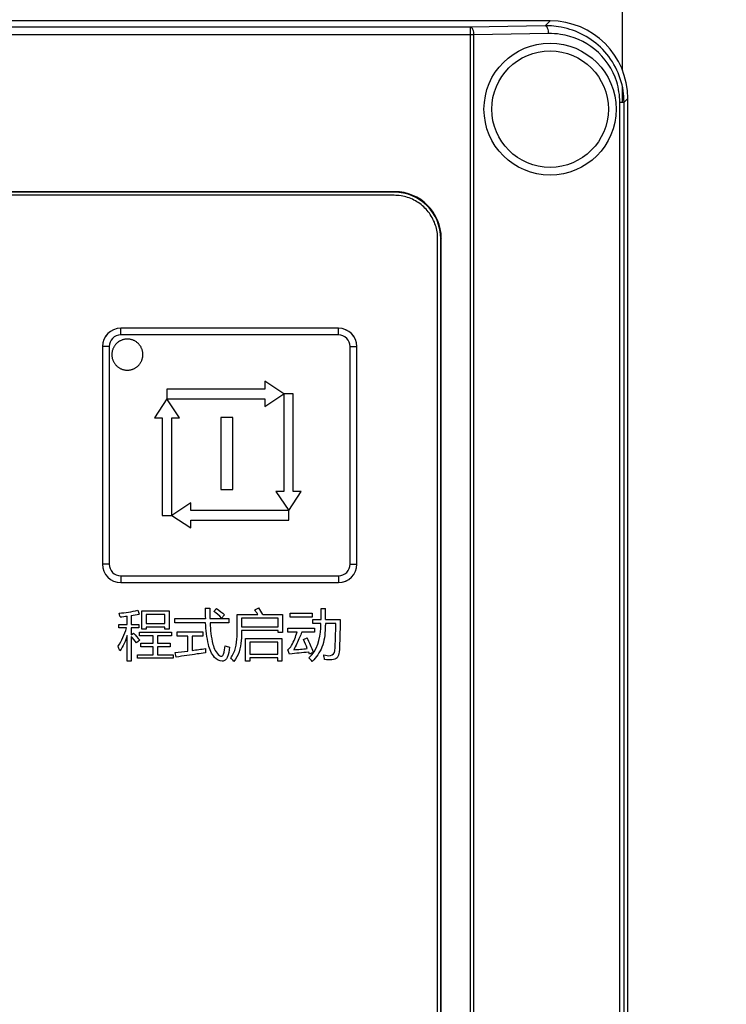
# Model space of a CAD drawing. Header units: millimetres. Extents: x 0 to 1189, y 0 to 841.
# Tile 27 of 64: x 378 to 423, y 319 to 382. Entities that reach past the tile are written whole.
import ezdxf

# ---------------------------------------------------------------- set-up
doc = ezdxf.new("R2010")
doc.units = ezdxf.units.MM
doc.header["$LTSCALE"] = 65.395
doc.layers.get('0').update_dxf_attribs({"linetype": 'CONTINUOUS'})
for name, color, linetype in [('NC500E-FIE-S-SYSTEDXF_DIMENSION', 7, 'CONTINUOUS'), ('NC500E-FRONTDXF_CONTINUOUS_LINE', 7, 'CONTINUOUS'), ('NC500E-SECONDXF_CONTINUOUS_LINE', 7, 'CONTINUOUS')]:
    doc.layers.add(name, color=color, linetype=linetype)
doc.styles.get("Standard").update_dxf_attribs({"font": 'txt', "width": 0.85})
doc.dimstyles.new('DIMSTYLE_4', dxfattribs={"dimtxt": 15, "dimasz": 3.5, "dimexe": 1.5, "dimexo": 1, "dimgap": 3.75, "dimtad": 1, "dimdec": 0, "dimzin": 0, "dimdsep": 46, "dimtxsty": 'STANDARD', "dimblk": '_FILLED', "dimblk1": '_FILLED', "dimblk2": '_FILLED', "dimcen": 0.09, "dimazin": 0, "dimtp": 0.5, "dimtm": 0.5, "dimtfac": 1, "dimtdec": 0, "dimtofl": 0, "dimtmove": 0, "dimatfit": 3, "dimldrblk": '_FILLED', "dimfxl": 1, "dimtolj": 1, "dimtzin": 0, "dimarcsym": 0})

# ---------------------------------------------------------------- blocks, each defined once
blk = doc.blocks.new('_FILLED')
at = {"color": 0, "linetype": 'ByBlock'}
blk.add_solid([(0, 0), (-1, 0.214), (-1, -0.214)], dxfattribs=at)
blk = doc.blocks.new('*D11')
at = {"layer": 'NC500E-FIE-S-SYSTEDXF_DIMENSION', "color": 2, "linetype": 'Continuous'}
for p, q in [((412.726, 592.068), (455.653, 592.068)), ((454.153, 592.068), (454.153, 432.068)), ((454.153, 272.068), (454.153, 432.068)), ((412.726, 272.068), (455.653, 272.068))]:
    blk.add_line(p, q, dxfattribs=at)
at = {"layer": 'NC500E-FIE-S-SYSTEDXF_DIMENSION', "color": 2, "linetype": 'Continuous', "xscale": 3.5, "yscale": 3.5, "zscale": 3.5}
for p, rotation in [((454.153, 592.068), 90), ((454.153, 272.068), 270)]:
    blk.add_blockref('_FILLED', p, dxfattribs=dict(at, rotation=rotation))

msp = doc.modelspace()

# ---------------------------------------------------------------- linework, layer by layer
at = {"layer": 'NC500E-FRONTDXF_CONTINUOUS_LINE', "color": 3, "linetype": 'Continuous'}
for p, q in [((416.373, 385.266), (416.373, 378.719)), ((416.373, 377.661), (416.373, 376.682))]:
    msp.add_line(p, q, dxfattribs=at)
at = {"layer": 'NC500E-SECONDXF_CONTINUOUS_LINE', "color": 7, "linetype": 'Continuous'}
for p, q in [((411.726, 381.918), (21.72, 381.918)), ((411.408, 381.599), (411.726, 381.918)), ((406.828, 381.016), (26.617, 381.016)), ((406.605, 381.516), (26.841, 381.516)), ((411.408, 381.599), (406.605, 381.516)), ((406.605, 272.47), (406.605, 381.516)), ((411.631, 381.1), (406.828, 381.016)), ((406.828, 272.97), (406.828, 381.016)), ((416.208, 277.303), (416.208, 376.682)), ((416.208, 376.682), (416.484, 376.682)), ((416.484, 376.682), (416.723, 376.921)), ((416.484, 277.303), (416.484, 376.682)), ((416.723, 277.065), (416.723, 376.921)), ((401.725, 370.918), (31.721, 370.918)), ((401.693, 370.886), (31.753, 370.886)), ((401.725, 370.918), (401.693, 370.886)), ((401.693, 370.686), (31.753, 370.686)), ((404.491, 286.098), (404.491, 367.888)), ((404.723, 367.92), (404.691, 367.888)), ((404.691, 286.098), (404.691, 367.888)), ((404.723, 286.066), (404.723, 367.92)), ((384.103, 362.126), (384.101, 362.127)), ((398.113, 362.127), (384.101, 362.127)), ((384.103, 361.696), (384.103, 362.126)), ((398.112, 362.126), (384.103, 362.126)), ((398.112, 362.126), (398.113, 362.127)), ((398.112, 361.696), (398.112, 362.126)), ((398.112, 361.696), (384.103, 361.696)), ((384.163, 361.36), (384.125, 361.344)), ((384.202, 361.374), (384.163, 361.36)), ((384.242, 361.387), (384.202, 361.374)), ((384.281, 361.398), (384.242, 361.387)), ((384.322, 361.407), (384.281, 361.398)), ((384.362, 361.415), (384.322, 361.407)), ((384.403, 361.421), (384.362, 361.415)), ((384.444, 361.426), (384.403, 361.421)), ((384.485, 361.428), (384.444, 361.426)), ((384.526, 361.429), (384.485, 361.428)), ((384.568, 361.428), (384.526, 361.429)), ((384.609, 361.426), (384.568, 361.428)), ((384.65, 361.421), (384.609, 361.426)), ((384.691, 361.415), (384.65, 361.421)), ((384.731, 361.407), (384.691, 361.415)), ((384.771, 361.398), (384.731, 361.407)), ((384.811, 361.387), (384.771, 361.398)), ((384.851, 361.374), (384.811, 361.387)), ((384.89, 361.36), (384.851, 361.374)), ((384.928, 361.344), (384.89, 361.36)), ((382.921, 360.948), (382.921, 346.936)), ((382.923, 360.946), (382.921, 360.948)), ((382.923, 360.946), (382.923, 346.937)), ((383.353, 360.946), (382.923, 360.946)), ((383.353, 360.946), (383.353, 346.937)), ((383.582, 360.754), (383.569, 360.714)), ((383.596, 360.792), (383.582, 360.754)), ((383.612, 360.831), (383.596, 360.792)), ((383.629, 360.868), (383.612, 360.831)), ((383.648, 360.905), (383.629, 360.868)), ((383.668, 360.941), (383.648, 360.905)), ((383.69, 360.976), (383.668, 360.941)), ((383.713, 361.01), (383.69, 360.976)), ((383.738, 361.043), (383.713, 361.01)), ((383.764, 361.076), (383.738, 361.043)), ((383.791, 361.107), (383.764, 361.076)), ((383.819, 361.136), (383.791, 361.107)), ((383.849, 361.165), (383.819, 361.136)), ((383.88, 361.192), (383.849, 361.165)), ((383.912, 361.218), (383.88, 361.192)), ((383.946, 361.242), (383.912, 361.218)), ((383.98, 361.266), (383.946, 361.242)), ((384.015, 361.287), (383.98, 361.266)), ((384.051, 361.308), (384.015, 361.287)), ((384.088, 361.326), (384.051, 361.308)), ((384.125, 361.344), (384.088, 361.326)), ((384.965, 361.327), (384.928, 361.344)), ((385.002, 361.308), (384.965, 361.327)), ((385.038, 361.287), (385.002, 361.308)), ((385.073, 361.266), (385.038, 361.287)), ((385.108, 361.243), (385.073, 361.266)), ((385.141, 361.218), (385.108, 361.243)), ((385.173, 361.192), (385.141, 361.218)), ((385.204, 361.165), (385.173, 361.192)), ((385.234, 361.136), (385.204, 361.165)), ((385.262, 361.107), (385.234, 361.136)), ((385.29, 361.076), (385.262, 361.107)), ((385.315, 361.043), (385.29, 361.076)), ((385.34, 361.01), (385.315, 361.043)), ((385.363, 360.976), (385.34, 361.01)), ((385.385, 360.941), (385.363, 360.976)), ((385.405, 360.905), (385.385, 360.941)), ((385.424, 360.868), (385.405, 360.905)), ((385.441, 360.831), (385.424, 360.868)), ((385.457, 360.792), (385.441, 360.831)), ((385.472, 360.754), (385.457, 360.792)), ((385.484, 360.714), (385.472, 360.754)), ((398.861, 346.937), (398.861, 360.946)), ((398.861, 360.946), (399.291, 360.946)), ((399.291, 360.946), (399.293, 360.948)), ((399.291, 346.937), (399.291, 360.946)), ((399.293, 346.936), (399.293, 360.948)), ((383.53, 360.512), (383.527, 360.471)), ((383.527, 360.471), (383.527, 360.429)), ((383.527, 360.429), (383.527, 360.406)), ((383.527, 360.406), (383.528, 360.383)), ((383.528, 360.383), (383.53, 360.342)), ((383.534, 360.553), (383.53, 360.512)), ((383.53, 360.342), (383.535, 360.302)), ((383.541, 360.594), (383.534, 360.553)), ((383.535, 360.302), (383.541, 360.261)), ((383.548, 360.634), (383.541, 360.594)), ((383.541, 360.261), (383.549, 360.221)), ((383.558, 360.674), (383.548, 360.634)), ((383.549, 360.221), (383.559, 360.181)), ((383.569, 360.714), (383.558, 360.674)), ((383.559, 360.181), (383.57, 360.141)), ((383.57, 360.141), (383.583, 360.102)), ((383.583, 360.102), (383.597, 360.064)), ((385.45, 360.047), (385.464, 360.084)), ((385.464, 360.084), (385.477, 360.121)), ((385.477, 360.121), (385.488, 360.158)), ((385.495, 360.674), (385.484, 360.714)), ((385.488, 360.158), (385.498, 360.196)), ((385.505, 360.634), (385.495, 360.674)), ((385.498, 360.196), (385.507, 360.235)), ((385.513, 360.594), (385.505, 360.634)), ((385.507, 360.235), (385.514, 360.273)), ((385.519, 360.553), (385.513, 360.594)), ((385.514, 360.273), (385.52, 360.312)), ((385.523, 360.512), (385.519, 360.553)), ((385.52, 360.312), (385.524, 360.351)), ((385.526, 360.471), (385.523, 360.512)), ((385.524, 360.351), (385.526, 360.39)), ((385.527, 360.429), (385.526, 360.471)), ((385.526, 360.39), (385.527, 360.429)), ((383.597, 360.064), (383.613, 360.026)), ((383.613, 360.026), (383.63, 359.989)), ((383.63, 359.989), (383.649, 359.952)), ((383.649, 359.952), (383.669, 359.916)), ((383.669, 359.916), (383.691, 359.881)), ((383.691, 359.881), (383.714, 359.847)), ((383.714, 359.847), (383.738, 359.814)), ((383.738, 359.814), (383.764, 359.783)), ((383.764, 359.783), (383.791, 359.752)), ((383.791, 359.752), (383.819, 359.722)), ((383.819, 359.722), (383.848, 359.695)), ((383.848, 359.695), (383.877, 359.669)), ((383.877, 359.669), (383.907, 359.644)), ((383.907, 359.644), (383.939, 359.621)), ((383.939, 359.621), (383.971, 359.599)), ((383.971, 359.599), (384.004, 359.577)), ((384.004, 359.577), (384.038, 359.558)), ((384.038, 359.558), (384.073, 359.539)), ((384.073, 359.539), (384.108, 359.522)), ((384.108, 359.522), (384.144, 359.506)), ((384.144, 359.506), (384.181, 359.492)), ((384.181, 359.492), (384.218, 359.479)), ((384.218, 359.479), (384.255, 359.468)), ((384.255, 359.468), (384.293, 359.458)), ((384.293, 359.458), (384.332, 359.449)), ((384.332, 359.449), (384.37, 359.442)), ((384.682, 359.442), (384.721, 359.449)), ((384.721, 359.449), (384.759, 359.458)), ((384.759, 359.458), (384.797, 359.468)), ((384.797, 359.468), (384.835, 359.479)), ((384.835, 359.479), (384.872, 359.492)), ((384.872, 359.492), (384.909, 359.506)), ((384.909, 359.506), (384.945, 359.522)), ((384.945, 359.522), (384.98, 359.539)), ((384.98, 359.539), (385.015, 359.558)), ((385.015, 359.558), (385.049, 359.577)), ((385.049, 359.577), (385.082, 359.598)), ((385.082, 359.598), (385.114, 359.621)), ((385.114, 359.621), (385.146, 359.644)), ((385.146, 359.644), (385.176, 359.669)), ((385.176, 359.669), (385.205, 359.695)), ((385.205, 359.695), (385.234, 359.722)), ((385.234, 359.722), (385.261, 359.75)), ((385.261, 359.75), (385.287, 359.78)), ((385.287, 359.78), (385.312, 359.81)), ((385.312, 359.81), (385.335, 359.842)), ((385.335, 359.842), (385.357, 359.874)), ((385.357, 359.874), (385.379, 359.907)), ((385.379, 359.907), (385.398, 359.941)), ((385.398, 359.941), (385.417, 359.976)), ((385.417, 359.976), (385.434, 360.011)), ((385.434, 360.011), (385.45, 360.047)), ((384.37, 359.442), (384.409, 359.436)), ((384.409, 359.436), (384.448, 359.432)), ((384.448, 359.432), (384.487, 359.43)), ((384.487, 359.43), (384.526, 359.429)), ((384.526, 359.429), (384.565, 359.43)), ((384.565, 359.43), (384.605, 359.432)), ((384.605, 359.432), (384.644, 359.436)), ((384.644, 359.436), (384.682, 359.442)), ((387.07, 358.208), (387.07, 357.589)), ((393.363, 358.208), (387.07, 358.208)), ((393.363, 358.718), (393.363, 358.208)), ((394.586, 357.911), (393.363, 358.718)), ((387.07, 357.589), (386.263, 356.366)), ((387.889, 356.366), (387.07, 357.589)), ((387.07, 357.589), (393.363, 357.589)), ((393.363, 357.092), (394.586, 357.911)), ((393.363, 357.589), (393.363, 357.092)), ((394.586, 357.911), (394.586, 351.618)), ((395.204, 357.911), (394.586, 357.911)), ((395.204, 351.618), (395.204, 357.911)), ((386.263, 356.366), (386.773, 356.366)), ((386.773, 356.366), (386.773, 350.073)), ((387.392, 350.073), (387.392, 356.366)), ((387.392, 356.366), (387.889, 356.366)), ((390.531, 356.382), (390.531, 351.746)), ((391.304, 356.382), (390.531, 356.382)), ((391.304, 351.746), (391.304, 356.382)), ((390.531, 351.746), (391.304, 351.746)), ((394.089, 351.618), (394.908, 350.395)), ((394.586, 351.618), (394.089, 351.618)), ((394.908, 350.395), (395.715, 351.618)), ((395.715, 351.618), (395.204, 351.618)), ((388.615, 350.893), (387.392, 350.073)), ((388.615, 350.395), (388.615, 350.893)), ((386.773, 350.073), (387.392, 350.073)), ((387.392, 350.073), (388.615, 349.267)), ((394.908, 350.395), (388.615, 350.395)), ((394.908, 349.777), (394.908, 350.395)), ((388.615, 349.267), (388.615, 349.777)), ((388.615, 349.777), (394.908, 349.777)), ((382.923, 346.937), (382.921, 346.936)), ((383.353, 346.937), (382.923, 346.937)), ((398.861, 346.937), (399.291, 346.937)), ((399.291, 346.937), (399.293, 346.936)), ((384.103, 346.187), (384.103, 345.758)), ((384.103, 346.187), (398.112, 346.187)), ((398.112, 346.187), (398.112, 345.758)), ((384.103, 345.758), (384.101, 345.756)), ((384.101, 345.756), (398.113, 345.756)), ((384.103, 345.758), (398.112, 345.758)), ((398.112, 345.758), (398.113, 345.756)), ((384.777, 343.634), (384.777, 343.059)), ((385.205, 343.965), (385.283, 343.724)), ((385.46, 342.745), (385.46, 343.927)), ((385.46, 343.927), (387.215, 343.927)), ((385.728, 343.693), (385.728, 343.121)), ((386.946, 343.693), (385.728, 343.693)), ((386.946, 343.121), (386.946, 343.693)), ((387.215, 343.927), (387.215, 342.745)), ((389.527, 344.103), (389.827, 344.103)), ((390.1, 343.899), (390.27, 344.075)), ((390.786, 343.669), (390.585, 343.465)), ((391.597, 342.659), (391.597, 343.693)), ((391.597, 343.693), (392.917, 343.693)), ((392.726, 344.003), (392.977, 344.127)), ((393.241, 343.693), (394.513, 343.693)), ((394.513, 343.693), (394.513, 342.542)), ((395.006, 343.534), (395.006, 343.789)), ((395.006, 343.789), (396.425, 343.789)), ((396.425, 343.789), (396.425, 343.534)), ((396.991, 344.082), (397.282, 344.082)), ((383.969, 342.831), (383.969, 343.059)), ((383.969, 343.059), (384.522, 343.059)), ((384.522, 343.059), (384.522, 343.598)), ((384.777, 343.059), (385.268, 343.059)), ((385.268, 343.059), (385.268, 342.831)), ((385.728, 343.121), (386.946, 343.121)), ((387.58, 343.169), (387.58, 343.428)), ((387.58, 343.428), (389.548, 343.428)), ((389.564, 343.169), (387.58, 343.169)), ((389.838, 343.428), (391.056, 343.428)), ((391.056, 343.169), (389.85, 343.169)), ((391.056, 343.428), (391.056, 343.169)), ((391.88, 343.452), (391.88, 342.911)), ((394.237, 343.452), (391.88, 343.452)), ((394.237, 342.911), (394.237, 343.452)), ((396.425, 343.534), (395.006, 343.534)), ((396.46, 343.111), (396.46, 343.372)), ((396.46, 343.372), (396.988, 343.372)), ((396.984, 343.111), (396.46, 343.111)), ((397.94, 343.111), (397.267, 343.111)), ((397.273, 343.372), (398.227, 343.372)), ((384.465, 342.831), (383.969, 342.831)), ((384.522, 340.692), (384.522, 342.342)), ((384.777, 342.831), (384.777, 342.377)), ((385.268, 342.831), (384.777, 342.831)), ((384.777, 342.377), (384.914, 342.494)), ((385.3, 342.318), (385.3, 342.549)), ((385.3, 342.549), (387.364, 342.549)), ((385.728, 342.745), (385.46, 342.745)), ((385.728, 342.887), (385.728, 342.745)), ((386.946, 342.887), (385.728, 342.887)), ((386.946, 342.745), (386.946, 342.887)), ((387.215, 342.745), (386.946, 342.745)), ((387.364, 342.549), (387.364, 342.318)), ((387.725, 342.311), (387.725, 342.57)), ((387.725, 342.57), (389.388, 342.57)), ((389.388, 342.57), (389.388, 342.311)), ((391.88, 342.911), (394.237, 342.911)), ((391.88, 342.67), (391.88, 342.659)), ((394.237, 342.67), (391.88, 342.67)), ((394.237, 342.542), (394.237, 342.67)), ((394.513, 342.542), (394.237, 342.542)), ((394.857, 342.566), (394.857, 342.821)), ((394.857, 342.821), (396.567, 342.821)), ((395.455, 342.566), (394.857, 342.566)), ((396.567, 342.566), (395.753, 342.566)), ((396.567, 342.821), (396.567, 342.566)), ((384.777, 342.285), (384.777, 340.692)), ((385.328, 342.043), (385.116, 341.874)), ((386.189, 342.318), (385.3, 342.318)), ((385.385, 341.619), (385.385, 341.85)), ((385.385, 341.85), (386.189, 341.85)), ((386.189, 341.85), (386.189, 342.318)), ((386.472, 342.318), (386.472, 341.85)), ((387.364, 342.318), (386.472, 342.318)), ((386.472, 341.85), (387.275, 341.85)), ((387.275, 341.85), (387.275, 341.619)), ((388.415, 342.311), (387.725, 342.311)), ((388.415, 341.345), (388.415, 342.311)), ((388.705, 342.311), (388.705, 341.385)), ((389.388, 342.311), (388.705, 342.311)), ((392.135, 340.689), (392.135, 342.16)), ((392.135, 342.16), (394.474, 342.16)), ((392.411, 341.919), (392.411, 341.15)), ((394.199, 341.919), (392.411, 341.919)), ((394.199, 341.15), (394.199, 341.919)), ((394.474, 342.16), (394.474, 340.689)), ((395.855, 342.077), (396.1, 342.184)), ((385.177, 340.878), (385.177, 341.109)), ((385.177, 341.109), (386.189, 341.109)), ((386.189, 341.619), (385.385, 341.619)), ((386.189, 341.109), (386.189, 341.619)), ((386.472, 341.619), (386.472, 341.109)), ((387.275, 341.619), (386.472, 341.619)), ((386.472, 341.109), (387.484, 341.109)), ((387.484, 341.109), (387.484, 340.878)), ((387.665, 340.954), (387.594, 341.243)), ((392.411, 341.15), (394.199, 341.15)), ((394.967, 341.147), (394.843, 341.426)), ((396.245, 341.14), (396.195, 341.271)), ((384.777, 340.692), (384.522, 340.692)), ((387.484, 340.878), (385.177, 340.878)), ((392.411, 340.689), (392.135, 340.689)), ((392.411, 340.913), (392.411, 340.689)), ((394.199, 340.913), (392.411, 340.913)), ((394.199, 340.689), (394.199, 340.913)), ((394.474, 340.689), (394.199, 340.689))]:
    msp.add_line(p, q, dxfattribs=at)
for radius in [4.25, 3.75]:
    msp.add_circle((411.723, 376.236), radius, dxfattribs=at)
for centre, radius, start, end in [((411.487, 376.469), 5.131, 88.02316, 90.8921), ((411.712, 376.446), 4.654, 81.48358, 90.98862), ((411.487, 376.449), 5.151, 81.38673, 88.02111), ((411.797, 376.681), 4.412, 0.02326, 17.27032), ((411.59, 376.681), 4.894, 0.01343, 8.6189), ((401.695, 367.868), 2.817, 81.01847, 90.05572), ((401.702, 367.941), 2.744, 71.8582, 80.91802), ((401.667, 367.835), 2.856, 63.03921, 71.85379), ((401.682, 367.862), 2.825, 54.15343, 63.06994), ((401.712, 367.906), 2.772, 35.89625, 54.10375), ((401.667, 367.877), 2.825, 26.93006, 35.84657), ((401.64, 367.862), 2.856, 18.14621, 26.96079), ((401.746, 367.897), 2.744, 9.08198, 18.1418), ((401.674, 367.89), 2.817, 359.94428, 8.98153), ((384.103, 360.946), 1.18, 90.00876, 179.99124), ((398.111, 360.946), 1.18, 0.00876, 89.99124), ((384.103, 360.946), 0.75, 89.99983, 180.00017), ((398.112, 360.946), 0.75, 359.99983, 90.00017), ((384.103, 346.938), 1.18, 180.00876, 269.99124), ((384.103, 346.937), 0.75, 179.99983, 270.00017), ((398.111, 346.938), 1.18, 270.00876, 359.99124), ((398.112, 346.937), 0.75, 269.99983, 0.00017), ((382.471, 358.136), 14.684, 279.0337, 281.03922), ((416.419, 344.616), 26.897, 181.09378, 182.53295), ((405.974, 344.021), 16.147, 179.70864, 182.10518), ((385.79, 338.596), 6.834, 45.44465, 50.90405), ((388.578, 341.231), 4.989, 29.56623, 33.75055), ((386.391, 339.826), 7.866, 29.44417, 33.14524), ((362.497, 343.911), 34.495, 359.10584, 0.2847), ((353.355, 344.282), 43.927, 358.81375, 359.73955), ((382.259, 359.91), 16.468, 276.29699, 277.89745), ((362.853, 343.496), 35.089, 356.48904, 359.37142), ((384.665, 336.871), 12.342, 22.0478, 24.95191), ((380.139, 334.588), 17.676, 22.15524, 25.45119), ((375.338, 338.034), 9.32, 20.86456, 22.84984), ((381.131, 396.84), 55.972, 276.63085, 277.47801), ((375.077, 440.049), 99.602, 277.86454, 278.3562), ((394.724, 341.231), 5.18, 176.96417, 180.0522), ((401.852, 279.112), 62.416, 95.20021, 96.3334), ((393.077, 370.739), 29.392, 274.19837, 275.91293), ((404.36, 322.57), 20.266, 112.7915, 113.60752), ((386.941, 339.023), 10.425, 9.76953, 11.46495), ((386.948, 336.81), 5.882, 41.03535, 43.99535), ((392.71, 337.529), 4.863, 40.31031, 44.03489)]:
    msp.add_arc(centre, radius, start, end, dxfattribs=at)
for centre, major_axis, ratio, start_param, end_param in [((411.72, 376.915), (3.54, 3.54), 0.998783, -0.784789, 0.784789), ((401.689, 367.884), (-2.124, -2.124), 0.998783, 8.639989, 10.209567), ((401.721, 367.916), (2.124, 2.124), 0.998783, -0.784789, 0.784789), ((384.102, 360.947), (0.835, -0.835), 0.999695, 2.356347, 3.926839), ((398.113, 360.947), (0.835, 0.835), 0.999695, -0.785246, 0.785246), ((384.102, 346.936), (0.835, 0.835), 0.999695, -3.926839, -2.356347), ((398.113, 346.936), (0.835, -0.835), 0.999695, -0.785246, 0.785246)]:
    msp.add_ellipse(centre, major_axis=major_axis, ratio=ratio, start_param=start_param, end_param=end_param, dxfattribs=at)
for points, knots in [([(406.828, 381.016), (406.827, 381.134), (406.808, 381.315), (406.677, 381.511), (406.605, 381.516)], [0, 0, 0, 0, 0.619884, 1, 1, 1, 1]), ([(411.631, 381.1), (411.63, 381.218), (411.611, 381.399), (411.48, 381.594), (411.408, 381.599)], [0, 0, 0, 0, 0.619896, 1, 1, 1, 1]), ([(416.429, 377.415), (416.271, 378.457), (415.247, 380.447), (413.252, 381.391), (412.258, 381.542)], [0, 0, 0, 0, 0.512024, 1, 1, 1, 1]), ([(416.009, 377.99), (415.759, 378.794), (414.781, 380.247), (413.191, 380.931), (412.401, 381.049)], [0, 0, 0, 0, 0.513111, 1, 1, 1, 1]), ([(391.098, 341.584), (391.061, 341.365), (391.038, 341.072), (390.85, 340.732), (390.508, 340.651), (389.986, 340.986), (389.665, 341.923), (389.584, 342.695), (389.564, 343.169)], [0, 0, 0, 0, 0.168054, 0.222721, 0.275709, 0.412088, 0.64121, 1, 1, 1, 1]), ([(389.85, 343.169), (389.869, 342.7), (389.922, 341.976), (390.222, 341.219), (390.447, 341.061)], [0, 0, 0, 0, 0.630739, 1, 1, 1, 1]), ([(396.206, 340.909), (396.726, 341.36), (396.977, 342.238), (396.982, 343.015), (396.984, 343.111)], [0, 0, 0, 0, 0.878327, 1, 1, 1, 1]), ([(397.267, 343.111), (397.265, 343.013), (397.258, 342.505), (397.143, 341.61), (396.688, 340.932), (396.418, 340.675)], [0, 0, 0, 0, 0.110746, 0.577316, 1, 1, 1, 1]), ([(398.227, 343.372), (398.223, 343.166), (398.207, 342.466), (398.184, 341.767), (398.156, 341.274)], [0, 0, 0, 0, 0.295154, 1, 1, 1, 1]), ([(391.179, 340.895), (391.254, 340.987), (391.561, 341.525), (391.597, 342.166), (391.597, 342.659)], [0, 0, 0, 0, 0.19283, 1, 1, 1, 1]), ([(391.88, 342.659), (391.88, 342.444), (391.852, 341.764), (391.686, 341.036), (391.385, 340.671)], [0, 0, 0, 0, 0.312433, 1, 1, 1, 1]), ([(394.843, 341.426), (394.952, 341.487), (395.219, 341.862), (395.35, 342.273), (395.455, 342.566)], [0, 0, 0, 0, 0.286862, 1, 1, 1, 1]), ([(395.753, 342.566), (395.705, 342.45), (395.542, 342.065), (395.369, 341.683), (395.229, 341.426)], [0, 0, 0, 0, 0.299598, 1, 1, 1, 1]), ([(389.544, 341.226), (389.372, 341.202), (388.745, 341.114), (388.119, 341.023), (387.665, 340.954)], [0, 0, 0, 0, 0.274874, 1, 1, 1, 1]), ([(390.447, 341.061), (390.491, 341.026), (390.627, 340.961), (390.793, 341.276), (390.79, 341.496), (390.811, 341.674)], [0, 0, 0, 0, 0.192619, 0.388959, 1, 1, 1, 1]), ([(397.158, 341.095), (397.305, 341.076), (397.584, 340.966), (397.871, 341.215), (397.876, 341.347)], [0, 0, 0, 0, 0.531117, 1, 1, 1, 1]), ([(398.156, 341.274), (398.145, 341.145), (398.079, 340.865), (397.642, 340.749), (397.374, 340.786), (397.214, 340.792)], [0, 0, 0, 0, 0.319934, 0.608273, 1, 1, 1, 1])]:
    msp.add_open_spline(points, degree=3, knots=knots, dxfattribs=at)
for points in [[(383.991, 343.779), (384.399, 343.812), (384.805, 343.875), (385.205, 343.965)], [(384.065, 343.541), (384.046, 343.622), (384.02, 343.701), (383.991, 343.779)], [(390.27, 344.075), (390.449, 343.949), (390.621, 343.812), (390.786, 343.669)], [(383.927, 341.653), (384.176, 342.006), (384.35, 342.415), (384.465, 342.831)], [(384.522, 342.342), (384.411, 341.994), (384.261, 341.65), (384.047, 341.354)], [(384.914, 342.494), (385.059, 342.35), (385.194, 342.196), (385.328, 342.043)], [(385.116, 341.874), (385.005, 342.012), (384.892, 342.15), (384.777, 342.285)], [(390.811, 341.674), (390.906, 341.641), (391.001, 341.609), (391.098, 341.584)]]:
    msp.add_open_spline(points, degree=3, dxfattribs=at)

# ---------------------------------------------------------------- dimensions: what is measured, and where the dimension line sits
at = {"layer": 'NC500E-FIE-S-SYSTEDXF_DIMENSION', "color": 2, "linetype": 'Continuous'}
dim = msp.add_linear_dim(base=(454.153, 272.068), p1=(411.726, 592.068), p2=(411.726, 272.068), angle=270, dimstyle='DIMSTYLE_4', dxfattribs=at)
dim.commit()
dim.dimension.update_dxf_attribs({"geometry": '*D11', "text_midpoint": (454.153, 412.943), "dimtype": 160})

doc.saveas('drawing.dxf')
